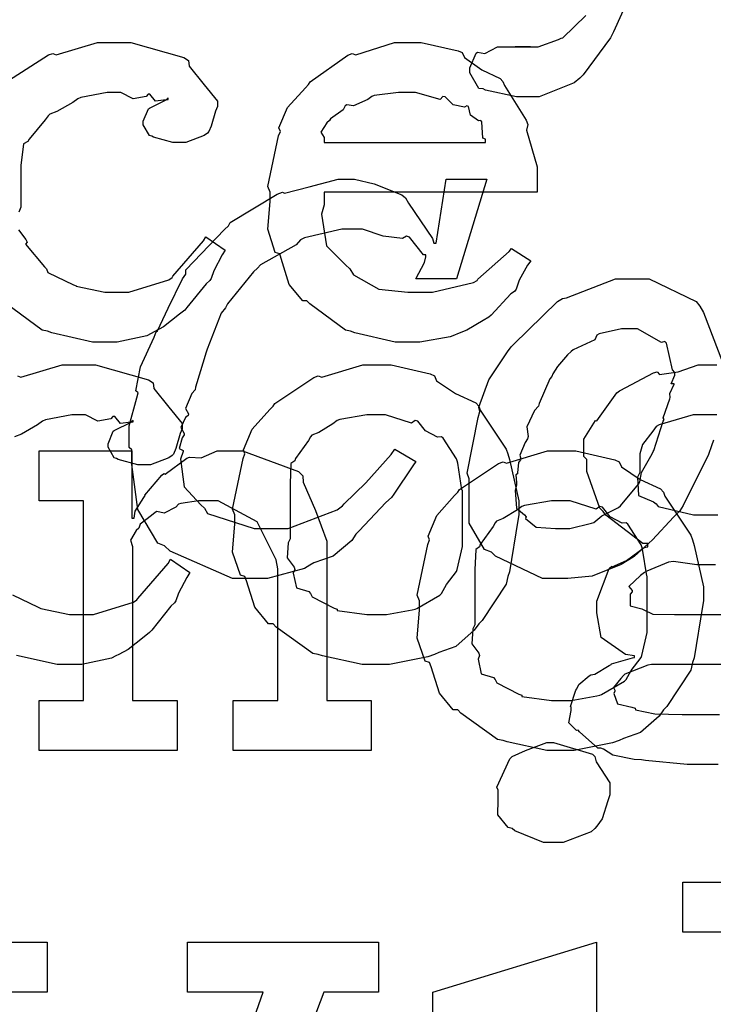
# Model space of a CAD drawing. Extents: x 0 to 8.5, y 0 to 11.
# Tile 158 of 256: x 5.175 to 5.368, y 3.986 to 4.26. Entities that reach past the tile are written whole.
import ezdxf

# ---------------------------------------------------------------- set-up
doc = ezdxf.new("R2010")
doc.units = 0
doc.layers.get('0').update_dxf_attribs({"linetype": 'CONTINUOUS'})

msp = doc.modelspace()

# ---------------------------------------------------------------- linework, layer by layer
at = {"color": 0}
for points in [[(5.37636, 4.33572), (5.34056, 4.25651), (5.33974, 4.25489), (5.33219, 4.24457), (5.33122, 4.24371), (5.32964, 4.2424), (5.31988, 4.2385), (5.31668, 4.2385), (5.31668, 4.2385), (5.31358, 4.2385), (5.30496, 4.24035), (5.30431, 4.24067), (5.30317, 4.24083), (5.30062, 4.24511), (5.30062, 4.24653), (5.30062, 4.24653), (5.3024, 4.2506), (5.30279, 4.25087), (5.30279, 4.25087), (5.30479, 4.25049), (5.30832, 4.25239), (5.30951, 4.25239), (5.30951, 4.25239), (5.31392, 4.25239), (5.31538, 4.25239), (5.31538, 4.25239), (5.31754, 4.25239), (5.31754, 4.25239), (5.31717, 4.25239), (5.31629, 4.25239), (5.31603, 4.25239), (5.31532, 4.25239), (5.31369, 4.25239), (5.31321, 4.25239), (5.31429, 4.25239), (5.31674, 4.25239), (5.31754, 4.25239), (5.31967, 4.25239), (5.32531, 4.25439), (5.32601, 4.25478), (5.3265, 4.25493), (5.33285, 4.26112)], [(5.17231, 4.243), (5.18338, 4.25011), (5.18463, 4.25054), (5.18554, 4.25017), (5.19706, 4.25358), (5.2009, 4.25358), (5.20628, 4.25358), (5.22108, 4.24946), (5.22239, 4.24858), (5.22254, 4.24701), (5.22667, 4.24181), (5.23042, 4.23731), (5.23042, 4.23579), (5.22987, 4.23449), (5.22868, 4.23031), (5.22797, 4.22879), (5.2276, 4.2284), (5.22667, 4.22775), (5.22163, 4.22581), (5.22, 4.22581), (5.21804, 4.22581), (5.21262, 4.22726), (5.21218, 4.22754), (5.21149, 4.22771), (5.20979, 4.23068), (5.20979, 4.23167), (5.20979, 4.23167), (5.21121, 4.23514), (5.21153, 4.23535), (5.21153, 4.23535), (5.21619, 4.23763), (5.21674, 4.23774), (5.21674, 4.23817), (5.21615, 4.23768), (5.21322, 4.23725), (5.21164, 4.23921), (5.2111, 4.23926), (5.21056, 4.23856), (5.20697, 4.2379), (5.20356, 4.23969), (5.20242, 4.23969), (5.19971, 4.23969), (5.19239, 4.23828), (5.19157, 4.23796), (5.19021, 4.23693), (5.18576, 4.23438), (5.18381, 4.23361), (5.18332, 4.23318), (5.18251, 4.2321), (5.178, 4.22672), (5.17768, 4.22601), (5.17643, 4.22537), (5.17572, 4.21935), (5.17572, 4.21733), (5.17572, 4.20779), (5.17513, 4.20643)], [(5.17503, 4.20144), (5.17714, 4.19879), (5.17746, 4.19803), (5.17703, 4.19754), (5.18229, 4.19119), (5.18289, 4.19065), (5.18326, 4.18961), (5.19032, 4.18619), (5.19114, 4.18587), (5.19114, 4.18582), (5.19911, 4.18414), (5.20176, 4.18414), (5.20578, 4.18414), (5.21685, 4.18761), (5.21783, 4.18826), (5.21804, 4.18864), (5.22657, 4.1984), (5.22715, 4.19954), (5.23258, 4.19586), (5.23172, 4.1945), (5.22944, 4.19011), (5.22863, 4.18799), (5.22825, 4.18739), (5.22726, 4.18647), (5.22194, 4.17985), (5.22131, 4.17914), (5.21983, 4.178), (5.21539, 4.17449), (5.21283, 4.17307), (5.21197, 4.17264), (5.21078, 4.17204), (5.20253, 4.17025), (5.19982, 4.17025), (5.19982, 4.17025), (5.19564, 4.17025), (5.18431, 4.17279), (5.18311, 4.17329), (5.18169, 4.17356), (5.17176, 4.18088)], [(5.36838, 4.14301), (5.36789, 4.14139), (5.36703, 4.139), (5.35997, 4.12478), (5.359, 4.12337), (5.35726, 4.12158), (5.35146, 4.11524), (5.34631, 4.11062), (5.34489, 4.10969), (5.34272, 4.1084), (5.33469, 4.10514), (5.32785, 4.10449), (5.32557, 4.10449), (5.32557, 4.10449), (5.32086, 4.10449), (5.30772, 4.11068), (5.30669, 4.11187), (5.30469, 4.11253), (5.3004, 4.11985), (5.3004, 4.12918), (5.3004, 4.13226), (5.29986, 4.13379), (5.3029, 4.14931), (5.30344, 4.15093), (5.30317, 4.15218), (5.30593, 4.15972), (5.31114, 4.16758), (5.31212, 4.16894), (5.31278, 4.1696), (5.32503, 4.18153), (5.32644, 4.1824), (5.32747, 4.18261), (5.34115, 4.18782), (5.34576, 4.18782), (5.35047, 4.18782), (5.36356, 4.18153), (5.36464, 4.18024), (5.36561, 4.1785), (5.37093, 4.16465)], [(5.17481, 4.16086), (5.17572, 4.16049), (5.18722, 4.1639), (5.19108, 4.1639), (5.19646, 4.1639), (5.21126, 4.15978), (5.21257, 4.1589), (5.21272, 4.15733), (5.21685, 4.15213), (5.2206, 4.14763), (5.2206, 4.14611), (5.22006, 4.14481), (5.21886, 4.14063), (5.21815, 4.13911), (5.21778, 4.13872), (5.21685, 4.13807), (5.21181, 4.13612), (5.21018, 4.13612), (5.20822, 4.13612), (5.20281, 4.13758), (5.20236, 4.13786), (5.20167, 4.13803), (5.19997, 4.141), (5.19997, 4.14199), (5.19997, 4.14199), (5.20139, 4.14546), (5.20171, 4.14567), (5.20171, 4.14567), (5.20638, 4.14794), (5.20692, 4.14806), (5.20692, 4.14849), (5.20632, 4.148), (5.2034, 4.14757), (5.20182, 4.14953), (5.20128, 4.14958), (5.20074, 4.14887), (5.19715, 4.14822), (5.19374, 4.15001), (5.1926, 4.15001), (5.18989, 4.15001), (5.18257, 4.1486), (5.18175, 4.14828), (5.18039, 4.14725), (5.17594, 4.14469), (5.17399, 4.14393)], [(5.36974, 4.05279), (5.36529, 4.05279), (5.36529, 4.05279), (5.36106, 4.05279), (5.3495, 4.05387), (5.34836, 4.0541), (5.34636, 4.05419), (5.34044, 4.05533), (5.33778, 4.05701), (5.33708, 4.05735), (5.33621, 4.05729), (5.33111, 4.06185), (5.33078, 4.06233), (5.33029, 4.06222), (5.32818, 4.06435), (5.32883, 4.06776), (5.32883, 4.06885), (5.32867, 4.0689), (5.33008, 4.07346), (5.33035, 4.07383), (5.33035, 4.07383), (5.33094, 4.07503), (5.33382, 4.07747), (5.33425, 4.07775), (5.33425, 4.07775), (5.33535, 4.07785), (5.33936, 4.08035), (5.3399, 4.08057), (5.34006, 4.08078), (5.34586, 4.08242), (5.3464, 4.08251), (5.3464, 4.08296), (5.34397, 4.08333), (5.33718, 4.08811), (5.33599, 4.095), (5.33599, 4.09728), (5.33594, 4.09819), (5.33942, 4.10726), (5.34011, 4.10792), (5.34022, 4.10775), (5.34418, 4.10954), (5.34912, 4.11312), (5.3501, 4.11333), (5.3501, 4.11421), (5.34874, 4.11426), (5.33849, 4.12213), (5.33772, 4.1231), (5.33675, 4.12408), (5.33317, 4.13428), (5.33317, 4.13764), (5.33236, 4.1384), (5.33231, 4.14324), (5.33513, 4.14774), (5.33556, 4.14849), (5.33594, 4.14833), (5.34153, 4.15619), (5.34229, 4.15674), (5.34244, 4.15679), (5.35172, 4.16168), (5.35271, 4.16194), (5.3534, 4.16129), (5.35861, 4.16194), (5.3641, 4.1639), (5.36594, 4.1639), (5.36931, 4.1639)], [(5.36931, 4.15001), (5.36615, 4.15001), (5.36274, 4.15001), (5.35325, 4.14729), (5.35249, 4.14675), (5.35157, 4.14551), (5.34864, 4.14182), (5.34793, 4.13921), (5.34793, 4.13829), (5.34793, 4.13396), (5.34722, 4.13271), (5.3475, 4.12761), (5.35172, 4.12582), (5.35249, 4.12528), (5.35297, 4.12451), (5.36285, 4.12224), (5.36615, 4.12224), (5.36615, 4.12224), (5.36957, 4.12224)], [(5.17344, 4.09993), (5.1805, 4.09651), (5.18132, 4.09619), (5.18132, 4.09614), (5.18929, 4.09446), (5.19194, 4.09446), (5.19596, 4.09446), (5.20703, 4.09793), (5.20801, 4.09858), (5.20822, 4.09896), (5.21674, 4.10872), (5.21733, 4.10986), (5.22276, 4.10618), (5.2219, 4.10482), (5.21962, 4.10042), (5.21881, 4.09831), (5.21843, 4.09771), (5.21744, 4.09679), (5.21213, 4.09017), (5.21149, 4.08946), (5.21001, 4.08832), (5.20557, 4.08479), (5.20301, 4.08339), (5.20215, 4.08296), (5.20096, 4.08236), (5.19271, 4.08057), (5.19, 4.08057), (5.19, 4.08057), (5.18582, 4.08057), (5.17449, 4.08311)], [(5.36893, 4.10835), (5.36594, 4.10835), (5.36376, 4.10835), (5.35792, 4.1091), (5.35726, 4.10921), (5.35585, 4.109), (5.34983, 4.10656), (5.34924, 4.10618), (5.3481, 4.10531), (5.34489, 4.10226), (5.34576, 4.10113), (5.34576, 4.10075), (5.34521, 4.1001), (5.34526, 4.09694), (5.34847, 4.09603), (5.34901, 4.09576), (5.34901, 4.09576), (5.35157, 4.09462), (5.35758, 4.09446), (5.35965, 4.09446), (5.37939, 4.09446)], [(5.37722, 4.08057), (5.35118, 4.08057), (5.3501, 4.0804), (5.34375, 4.07785), (5.34337, 4.07753), (5.34267, 4.07671), (5.34056, 4.07417), (5.34099, 4.07346), (5.34099, 4.07319), (5.34099, 4.07319), (5.34065, 4.07254), (5.34169, 4.06961), (5.34565, 4.06868), (5.34663, 4.06842), (5.34668, 4.06799), (5.35206, 4.06689), (5.35969, 4.06668), (5.36225, 4.06668), (5.37007, 4.06668)]]:
    msp.add_lwpolyline(points, dxfattribs=at)
for points in [[(5.28396, 4.17025), (5.27983, 4.17025), (5.26867, 4.17279), (5.26747, 4.17329), (5.26606, 4.17356), (5.25613, 4.18088), (5.25532, 4.18175), (5.25412, 4.18169), (5.25038, 4.18631), (5.24815, 4.19353), (5.24772, 4.19476), (5.24647, 4.19515), (5.24447, 4.20167), (5.24511, 4.20936), (5.24511, 4.21192), (5.24447, 4.21349), (5.24744, 4.2276), (5.24794, 4.22885), (5.2475, 4.22987), (5.24994, 4.23551), (5.25489, 4.241), (5.25575, 4.24186), (5.25624, 4.24262), (5.26671, 4.25006), (5.2679, 4.25054), (5.26888, 4.25017), (5.27968, 4.25358), (5.28331, 4.25358), (5.28711, 4.25358), (5.29736, 4.25125), (5.2985, 4.25076), (5.29915, 4.2494), (5.30399, 4.24599), (5.30903, 4.2436), (5.30979, 4.24274), (5.31028, 4.24164), (5.31629, 4.23199), (5.31674, 4.23079), (5.31635, 4.22922), (5.31933, 4.21903), (5.31933, 4.2156), (5.31933, 4.21192), (5.2601, 4.21192), (5.2601, 4.20844), (5.25939, 4.20583), (5.26074, 4.19706), (5.26606, 4.19174), (5.26725, 4.19065), (5.26828, 4.18901), (5.27528, 4.18494), (5.28342, 4.18414), (5.28614, 4.18414), (5.29025, 4.18414), (5.3016, 4.18685), (5.30263, 4.18739), (5.30285, 4.18772), (5.31158, 4.19542), (5.31218, 4.19629), (5.3176, 4.19282), (5.31662, 4.19162), (5.31435, 4.18744), (5.31347, 4.185), (5.31304, 4.18435), (5.31207, 4.18365), (5.30658, 4.17774), (5.30588, 4.17719), (5.30436, 4.17626), (5.29981, 4.17356), (5.29719, 4.17253), (5.29633, 4.17219), (5.29514, 4.17171), (5.28674, 4.17025), (5.28396, 4.17025)], [(5.2601, 4.22581), (5.30501, 4.22581), (5.30501, 4.22667), (5.30425, 4.22694), (5.30393, 4.2315), (5.30371, 4.23188), (5.303, 4.23182), (5.30083, 4.23335), (5.30024, 4.23574), (5.29981, 4.236), (5.2991, 4.23562), (5.29596, 4.23628), (5.29372, 4.2385), (5.29308, 4.23861), (5.29237, 4.23774), (5.28554, 4.23969), (5.28331, 4.23969), (5.28082, 4.23969), (5.27403, 4.23882), (5.27333, 4.23861), (5.27225, 4.23774), (5.26828, 4.23594), (5.26639, 4.23628), (5.26594, 4.236), (5.2654, 4.23486), (5.26183, 4.23232), (5.26161, 4.23188), (5.26085, 4.23128), (5.25917, 4.22863), (5.2601, 4.22715), (5.2601, 4.22667), (5.2601, 4.22581)], [(5.24089, 4.10449), (5.2346, 4.10449), (5.21724, 4.11208), (5.21571, 4.11361), (5.21382, 4.11436), (5.20828, 4.12369), (5.2066, 4.13618), (5.2066, 4.14031), (5.20583, 4.1409), (5.20583, 4.14697), (5.20801, 4.15474), (5.20833, 4.15614), (5.20768, 4.15674), (5.20904, 4.16336), (5.21278, 4.17165), (5.21332, 4.17307), (5.21371, 4.17339), (5.21674, 4.17969), (5.22071, 4.18788), (5.22157, 4.18913), (5.22157, 4.19032), (5.23236, 4.20161), (5.23351, 4.20258), (5.23394, 4.2035), (5.24707, 4.21137), (5.24849, 4.21192), (5.24908, 4.21169), (5.25597, 4.21343), (5.264, 4.2156), (5.26671, 4.2156), (5.2685, 4.2156), (5.27399, 4.21431), (5.28174, 4.21126), (5.28276, 4.21039), (5.28358, 4.20888), (5.29025, 4.19911), (5.29058, 4.19781), (5.29124, 4.19781), (5.29406, 4.2156), (5.30533, 4.2156), (5.29688, 4.18782), (5.2856, 4.18782), (5.28797, 4.19239), (5.28797, 4.19239), (5.28842, 4.19401), (5.28842, 4.19456), (5.28776, 4.19456), (5.28386, 4.19943), (5.28299, 4.19976), (5.2819, 4.19911), (5.27653, 4.19976), (5.27078, 4.20171), (5.26888, 4.20171), (5.26503, 4.20171), (5.25461, 4.19922), (5.25347, 4.19868), (5.25228, 4.19732), (5.2424, 4.19174), (5.24154, 4.19086), (5.24046, 4.18983), (5.23324, 4.18088), (5.23264, 4.17979), (5.23144, 4.17833), (5.22754, 4.16829), (5.22721, 4.16721), (5.22672, 4.16564), (5.22433, 4.15771), (5.22418, 4.15701), (5.22325, 4.15593), (5.22151, 4.15181), (5.22233, 4.15028), (5.22222, 4.14985), (5.22151, 4.14931), (5.22021, 4.14654), (5.22119, 4.14486), (5.22114, 4.14442), (5.2206, 4.14361), (5.21972, 4.14068), (5.22092, 4.14008), (5.22092, 4.13986), (5.22017, 4.13769), (5.22114, 4.12999), (5.22581, 4.125), (5.22678, 4.12403), (5.22765, 4.12261), (5.24067, 4.11838), (5.24501, 4.11838), (5.25006, 4.11838), (5.26367, 4.12364), (5.26519, 4.12468), (5.26563, 4.12528), (5.27171, 4.13113), (5.27875, 4.139), (5.27974, 4.14051), (5.2856, 4.13704), (5.28472, 4.13585), (5.27951, 4.12793), (5.27886, 4.12706), (5.27729, 4.1256), (5.27279, 4.12093), (5.26986, 4.11774), (5.26888, 4.11686), (5.26779, 4.11507), (5.26258, 4.11068), (5.25726, 4.10883), (5.25608, 4.10818), (5.25467, 4.10726), (5.24431, 4.10449), (5.24089, 4.10449)], [(5.32622, 4.11838), (5.32844, 4.11838), (5.33447, 4.11985), (5.33513, 4.12011), (5.33513, 4.12011), (5.33735, 4.1219), (5.34196, 4.12424), (5.3425, 4.12468), (5.3425, 4.12468), (5.34754, 4.13075), (5.34793, 4.1314), (5.34793, 4.1314), (5.34842, 4.13396), (5.35135, 4.13917), (5.35161, 4.13986), (5.35178, 4.14014), (5.35444, 4.14822), (5.35465, 4.14876), (5.35444, 4.14919), (5.35628, 4.15446), (5.35639, 4.15483), (5.35639, 4.15483), (5.35622, 4.15593), (5.35742, 4.15853), (5.35747, 4.15875), (5.35736, 4.15869), (5.35667, 4.15869), (5.35769, 4.16103), (5.35769, 4.16178), (5.35704, 4.16254), (5.35531, 4.16992), (5.35487, 4.17046), (5.35394, 4.17019), (5.34728, 4.17393), (5.34511, 4.17393), (5.34283, 4.17393), (5.33664, 4.17253), (5.33599, 4.17219), (5.33535, 4.1709), (5.32937, 4.16813), (5.32883, 4.16764), (5.32781, 4.16667), (5.32497, 4.16351), (5.32374, 4.1614), (5.3234, 4.16069), (5.32292, 4.16), (5.31993, 4.15321), (5.31972, 4.15246), (5.31863, 4.15126), (5.31651, 4.14671), (5.31685, 4.14399), (5.31668, 4.14333), (5.31603, 4.14231), (5.31456, 4.13878), (5.31478, 4.13775), (5.31472, 4.13747), (5.31418, 4.13678), (5.31386, 4.13385), (5.31386, 4.13357), (5.31342, 4.13331), (5.31364, 4.13124), (5.31364, 4.13053), (5.31326, 4.12901), (5.31358, 4.12408), (5.31581, 4.12224), (5.31625, 4.12164), (5.31608, 4.12115), (5.31912, 4.11882), (5.32443, 4.11838), (5.32622, 4.11838)], [(5.27474, 4.08057), (5.27067, 4.08057), (5.25965, 4.08296), (5.25846, 4.08339), (5.25694, 4.08365), (5.24675, 4.09099), (5.24588, 4.09185), (5.24457, 4.09185), (5.24083, 4.09657), (5.2385, 4.10385), (5.23807, 4.10508), (5.23682, 4.10547), (5.2346, 4.11187), (5.23525, 4.11968), (5.23525, 4.12224), (5.2346, 4.12381), (5.23757, 4.13792), (5.23807, 4.13917), (5.23763, 4.14025), (5.24007, 4.146), (5.24501, 4.15153), (5.24588, 4.1524), (5.24636, 4.15315), (5.25722, 4.16043), (5.25846, 4.16086), (5.25944, 4.16049), (5.27089, 4.1639), (5.27474, 4.1639), (5.27875, 4.1639), (5.28956, 4.1614), (5.29081, 4.16086), (5.29139, 4.1595), (5.2966, 4.15597), (5.30231, 4.15338), (5.30317, 4.1524), (5.3035, 4.15132), (5.31071, 4.14046), (5.31119, 4.13917), (5.31168, 4.13764), (5.31424, 4.12608), (5.31424, 4.12224), (5.31396, 4.12067), (5.31168, 4.10639), (5.31119, 4.10508), (5.31071, 4.10297), (5.30404, 4.09283), (5.30317, 4.09185), (5.30186, 4.09011), (5.29676, 4.08561), (5.29199, 4.08393), (5.29081, 4.08339), (5.2889, 4.08268), (5.27826, 4.08057), (5.27474, 4.08057)], [(5.27474, 4.09446), (5.2774, 4.09446), (5.28461, 4.09576), (5.28537, 4.09597), (5.28592, 4.09614), (5.29226, 4.09988), (5.29275, 4.10032), (5.29275, 4.10032), (5.29411, 4.10281), (5.29688, 4.10644), (5.2971, 4.10704), (5.2971, 4.10704), (5.29861, 4.11339), (5.29861, 4.1155), (5.29861, 4.12896), (5.29844, 4.12918), (5.29731, 4.13661), (5.2971, 4.13721), (5.29688, 4.13781), (5.29324, 4.1435), (5.29275, 4.14393), (5.29167, 4.14382), (5.28825, 4.14561), (5.28614, 4.14828), (5.28537, 4.14849), (5.2844, 4.14774), (5.27713, 4.15001), (5.27474, 4.15001), (5.27197, 4.15001), (5.26443, 4.14876), (5.26367, 4.14849), (5.26253, 4.14751), (5.25857, 4.14507), (5.25667, 4.14437), (5.25629, 4.14393), (5.25575, 4.14285), (5.25217, 4.13786), (5.25196, 4.13721), (5.25087, 4.1365), (5.25065, 4.13086), (5.25065, 4.12896), (5.25065, 4.1155), (5.25006, 4.11442), (5.24983, 4.11025), (5.25174, 4.10769), (5.25196, 4.10704), (5.25151, 4.10601), (5.25244, 4.10194), (5.25581, 4.10086), (5.25629, 4.10032), (5.25672, 4.09939), (5.26292, 4.09625), (5.26367, 4.09597), (5.26372, 4.0956), (5.27197, 4.09446), (5.27474, 4.09446)], [(5.18078, 4.07053), (5.19314, 4.07053), (5.19314, 4.12608), (5.18078, 4.12608), (5.18078, 4.13997), (5.2066, 4.13997), (5.2066, 4.12131), (5.20725, 4.12131), (5.20725, 4.12131), (5.20751, 4.12326), (5.2099, 4.12706), (5.21029, 4.12761), (5.21018, 4.12765), (5.21496, 4.13325), (5.2155, 4.13368), (5.21588, 4.13351), (5.22194, 4.13797), (5.22265, 4.13824), (5.22265, 4.13824), (5.22592, 4.13803), (5.23031, 4.13997), (5.23178, 4.13997), (5.23736, 4.13997), (5.25299, 4.13422), (5.25412, 4.13303), (5.25424, 4.13129), (5.25765, 4.12343), (5.26085, 4.11486), (5.26085, 4.11199), (5.26085, 4.07053), (5.27322, 4.07053), (5.27322, 4.05664), (5.23481, 4.05664), (5.23481, 4.07053), (5.24718, 4.07053), (5.24718, 4.10721), (5.24675, 4.10965), (5.24149, 4.12028), (5.23058, 4.12608), (5.227, 4.12608), (5.22515, 4.12608), (5.22021, 4.12538), (5.21962, 4.12522), (5.21886, 4.12435), (5.21556, 4.12267), (5.21354, 4.1231), (5.21311, 4.12283), (5.21203, 4.12207), (5.20893, 4.11957), (5.20865, 4.11876), (5.20856, 4.11849), (5.20779, 4.11783), (5.20622, 4.11513), (5.20682, 4.11344), (5.20682, 4.11285), (5.20682, 4.07053), (5.21918, 4.07053), (5.21918, 4.05664), (5.18078, 4.05664), (5.18078, 4.07053)], [(5.32611, 4.05664), (5.32206, 4.05664), (5.31104, 4.05903), (5.30985, 4.05946), (5.30832, 4.05974), (5.29812, 4.06706), (5.29725, 4.06793), (5.29596, 4.06793), (5.29221, 4.07264), (5.28988, 4.07992), (5.28944, 4.08117), (5.28819, 4.08154), (5.28597, 4.08794), (5.28662, 4.09576), (5.28662, 4.09831), (5.28597, 4.09988), (5.28896, 4.11399), (5.28944, 4.11524), (5.28901, 4.11632), (5.29144, 4.12207), (5.29639, 4.12761), (5.29725, 4.12847), (5.29775, 4.12924), (5.3086, 4.1365), (5.30985, 4.13693), (5.31082, 4.13656), (5.32226, 4.13997), (5.32611, 4.13997), (5.33014, 4.13997), (5.34093, 4.13747), (5.34218, 4.13693), (5.34278, 4.13558), (5.34799, 4.13206), (5.35368, 4.12944), (5.35454, 4.12847), (5.35487, 4.12739), (5.36208, 4.11654), (5.36257, 4.11524), (5.36307, 4.11372), (5.36561, 4.10215), (5.36561, 4.09831), (5.36535, 4.09674), (5.36307, 4.08247), (5.36257, 4.08117), (5.36208, 4.07904), (5.35542, 4.0689), (5.35454, 4.06793), (5.35325, 4.06619), (5.34814, 4.06168), (5.34337, 4.06), (5.34218, 4.05946), (5.34028, 4.05875), (5.32964, 4.05664), (5.32611, 4.05664)], [(5.32611, 4.07053), (5.32878, 4.07053), (5.33599, 4.07183), (5.33675, 4.07206), (5.33729, 4.07221), (5.34364, 4.07596), (5.34413, 4.07639), (5.34413, 4.07639), (5.34549, 4.07889), (5.34825, 4.08251), (5.34847, 4.08311), (5.34847, 4.08311), (5.34999, 4.08946), (5.34999, 4.09158), (5.34999, 4.10504), (5.34983, 4.10525), (5.34868, 4.11268), (5.34847, 4.11328), (5.34825, 4.11388), (5.34462, 4.11957), (5.34413, 4.12001), (5.34304, 4.1199), (5.33963, 4.12169), (5.33751, 4.12435), (5.33675, 4.12457), (5.33578, 4.12381), (5.3285, 4.12608), (5.32611, 4.12608), (5.32335, 4.12608), (5.31581, 4.12483), (5.31506, 4.12457), (5.31392, 4.12358), (5.30994, 4.12115), (5.30806, 4.12044), (5.30767, 4.12001), (5.30713, 4.11893), (5.30354, 4.11393), (5.30333, 4.11328), (5.30225, 4.11257), (5.30203, 4.10693), (5.30203, 4.10504), (5.30203, 4.09158), (5.30143, 4.0905), (5.30122, 4.08632), (5.30311, 4.08376), (5.30333, 4.08311), (5.3029, 4.08208), (5.30382, 4.07801), (5.30718, 4.07693), (5.30767, 4.07639), (5.30811, 4.07547), (5.31429, 4.07232), (5.31506, 4.07206), (5.31511, 4.07167), (5.32335, 4.07053), (5.32611, 4.07053)], [(5.32394, 4.03108), (5.32107, 4.03108), (5.3131, 4.03435), (5.31244, 4.035), (5.31125, 4.03526), (5.30838, 4.03879), (5.30854, 4.04297), (5.30854, 4.04432), (5.30854, 4.04563), (5.30811, 4.0465), (5.31179, 4.05431), (5.31244, 4.05496), (5.31244, 4.05496), (5.31614, 4.05664), (5.322, 4.05886), (5.32394, 4.05886), (5.32394, 4.05886), (5.33479, 4.05561), (5.33544, 4.05496), (5.33578, 4.0535), (5.33957, 4.04764), (5.33957, 4.04563), (5.33957, 4.04432), (5.33897, 4.04269), (5.33746, 4.03765), (5.33599, 4.0356), (5.33544, 4.035), (5.33442, 4.03401), (5.32656, 4.03108), (5.32394, 4.03108)], [(5.35986, 3.9089), (5.37224, 3.9089), (5.37224, 4.00613), (5.35986, 4.00613), (5.35986, 4.02001), (5.3859, 4.02001), (5.3859, 3.9089), (5.39828, 3.9089), (5.39828, 3.89501), (5.35986, 3.89501), (5.35986, 3.9089)], [(5.1359, 3.98942), (5.12071, 3.98942), (5.12071, 4.00331), (5.183, 4.00331), (5.183, 3.98942), (5.16217, 3.98942), (5.20253, 3.87744), (5.20383, 3.87744), (5.24311, 3.98942), (5.22206, 3.98942), (5.22206, 4.00331), (5.27522, 4.00331), (5.27522, 3.98942), (5.26004, 3.98942), (5.20731, 3.85053), (5.18886, 3.85053), (5.1359, 3.98942)], [(5.29031, 3.86442), (5.31201, 3.86442), (5.31201, 3.97553), (5.29031, 3.97553), (5.29031, 3.98942), (5.33589, 4.00331), (5.33589, 3.86442), (5.35736, 3.86442), (5.35736, 3.85053), (5.29031, 3.85053), (5.29031, 3.86442)]]:
    msp.add_lwpolyline(points, close=True, dxfattribs=at)

doc.saveas('drawing.dxf')
